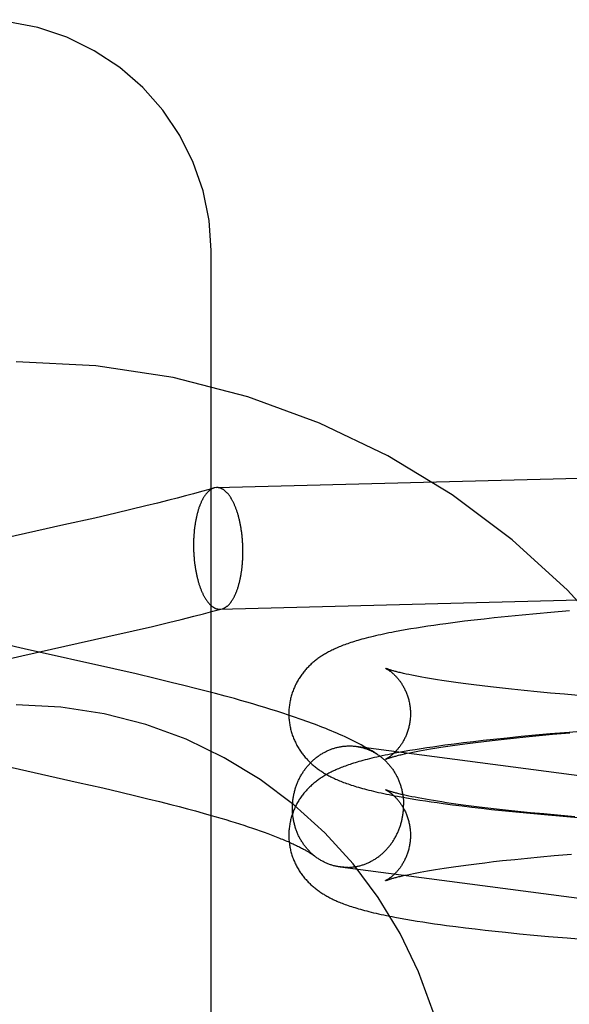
# Model space of a CAD drawing. Header units: inches. Extents: x 0 to 278, y 0 to 180.
# Tile 43 of 78: x 91.857 to 92.033, y 91.753 to 92.068. Entities that reach past the tile are written whole.
import ezdxf

# ---------------------------------------------------------------- set-up
doc = ezdxf.new("R2010")
doc.units = ezdxf.units.IN
doc.header["$LTSCALE"] = 15.310625
doc.header["$MEASUREMENT"] = 0
doc.linetypes.add('HIDDEN', pattern=[0.2, 0.1, -0.1])
doc.layers.add('DEFAULT_2', color=8, linetype='HIDDEN')

msp = doc.modelspace()

# ---------------------------------------------------------------- linework, layer by layer
at = {"layer": 'DEFAULT_2', "color": 8, "linetype": 'HIDDEN'}
for p, q in [((91.91794, 91.25123), (91.91794, 91.99428)), ((91.91975, 91.91825), (92.12717, 91.92362)), ((91.91733, 91.91766), (91.91486, 91.91697)), ((91.91892, 91.91812), (91.91733, 91.91766)), ((91.91975, 91.91825), (91.91892, 91.91812)), ((91.9044, 91.91418), (91.90074, 91.91326)), ((91.90709, 91.91488), (91.9044, 91.91418)), ((91.90973, 91.91557), (91.90709, 91.91488)), ((91.91232, 91.91627), (91.90973, 91.91557)), ((91.91486, 91.91697), (91.91232, 91.91627)), ((91.89227, 91.91119), (91.88746, 91.91005)), ((91.89701, 91.91234), (91.89227, 91.91119)), ((91.90074, 91.91326), (91.89701, 91.91234)), ((91.88064, 91.90847), (91.8708, 91.90625)), ((91.88746, 91.91005), (91.88064, 91.90847)), ((91.8708, 91.90625), (91.84854, 91.90127)), ((91.92076, 91.87926), (92.12818, 91.88463)), ((91.90836, 91.87598), (91.91244, 91.877)), ((91.91244, 91.877), (91.9155, 91.87778)), ((91.9155, 91.87778), (91.91853, 91.87857)), ((91.91853, 91.87857), (91.92153, 91.87937)), ((91.92076, 91.87926), (91.92153, 91.87937)), ((92.00877, 91.87647), (92.00554, 91.87611)), ((92.01317, 91.87693), (92.00877, 91.87647)), ((92.01767, 91.87737), (92.01317, 91.87693)), ((92.02227, 91.8778), (92.01767, 91.87737)), ((92.02695, 91.87822), (92.02227, 91.8778)), ((92.03292, 91.87872), (92.02695, 91.87822)), ((91.89299, 91.87232), (91.89913, 91.87375)), ((91.89913, 91.87375), (91.90426, 91.87498)), ((91.90426, 91.87498), (91.90836, 91.87598)), ((91.98381, 91.87321), (91.98201, 91.87292)), ((91.98564, 91.8735), (91.98381, 91.87321)), ((91.9875, 91.87379), (91.98564, 91.8735)), ((91.98939, 91.87406), (91.9875, 91.87379)), ((91.9913, 91.87434), (91.98939, 91.87406)), ((91.99325, 91.8746), (91.9913, 91.87434)), ((91.99622, 91.875), (91.99325, 91.8746)), ((91.99926, 91.87538), (91.99622, 91.875)), ((92.00237, 91.87575), (91.99926, 91.87538)), ((92.00554, 91.87611), (92.00237, 91.87575)), ((91.88487, 91.87046), (91.89299, 91.87232)), ((91.9785, 91.8723), (91.97676, 91.87198)), ((91.98024, 91.87261), (91.9785, 91.8723)), ((91.98201, 91.87292), (91.98024, 91.87261)), ((91.85806, 91.86656), (91.85206, 91.86793)), ((91.85129, 91.86291), (91.85725, 91.86427)), ((91.88679, 91.86012), (91.85806, 91.86656)), ((91.89391, 91.85849), (91.88679, 91.86012)), ((91.90005, 91.85704), (91.89391, 91.85849)), ((91.9814, 91.85828), (91.98051, 91.85847)), ((91.98235, 91.85808), (91.9814, 91.85828)), ((91.98335, 91.85788), (91.98235, 91.85808)), ((91.98442, 91.85768), (91.98335, 91.85788)), ((91.98554, 91.85747), (91.98442, 91.85768)), ((91.98671, 91.85726), (91.98554, 91.85747)), ((91.90518, 91.85581), (91.90005, 91.85704)), ((91.90927, 91.85481), (91.90518, 91.85581)), ((91.91335, 91.85378), (91.90927, 91.85481)), ((91.98795, 91.85704), (91.98671, 91.85726)), ((91.98923, 91.85683), (91.98795, 91.85704)), ((91.99057, 91.85661), (91.98923, 91.85683)), ((91.99197, 91.85639), (91.99057, 91.85661)), ((91.99341, 91.85617), (91.99197, 91.85639)), ((91.9949, 91.85595), (91.99341, 91.85617)), ((91.99724, 91.85562), (91.9949, 91.85595)), ((91.99967, 91.85529), (91.99724, 91.85562)), ((92.00222, 91.85497), (91.99967, 91.85529)), ((92.00485, 91.85464), (92.00222, 91.85497)), ((92.00759, 91.85432), (92.00485, 91.85464)), ((92.01041, 91.854), (92.00759, 91.85432)), ((91.9164, 91.853), (91.91335, 91.85378)), ((91.91943, 91.8522), (91.9164, 91.853)), ((91.92244, 91.8514), (91.91943, 91.8522)), ((91.92543, 91.85058), (91.92244, 91.8514)), ((92.01431, 91.85357), (92.01041, 91.854)), ((92.01835, 91.85316), (92.01431, 91.85357)), ((92.02252, 91.85275), (92.01835, 91.85316)), ((92.02682, 91.85236), (92.02252, 91.85275)), ((92.03123, 91.85197), (92.02682, 91.85236)), ((92.03689, 91.8515), (92.03123, 91.85197)), ((91.92742, 91.85002), (91.92543, 91.85058)), ((91.92938, 91.84946), (91.92742, 91.85002)), ((91.93134, 91.8489), (91.92938, 91.84946)), ((91.93329, 91.84832), (91.93134, 91.8489)), ((91.93522, 91.84774), (91.93329, 91.84832)), ((91.93714, 91.84715), (91.93522, 91.84774)), ((91.93905, 91.84655), (91.93714, 91.84715)), ((91.94094, 91.84594), (91.93905, 91.84655)), ((91.94282, 91.84532), (91.94094, 91.84594)), ((91.94468, 91.84469), (91.94282, 91.84532)), ((92.02203, 91.83885), (92.01742, 91.83841)), ((92.01893, 91.83837), (92.02311, 91.83877)), ((92.02674, 91.83927), (92.02203, 91.83885)), ((92.02311, 91.83877), (92.02741, 91.83917)), ((92.03273, 91.83977), (92.02674, 91.83927)), ((92.02741, 91.83917), (92.03295, 91.83965)), ((92.03884, 91.84025), (92.03273, 91.83977)), ((91.96433, 91.8353), (92.16829, 91.80858)), ((91.99096, 91.83535), (91.98904, 91.83508)), ((91.99291, 91.83562), (91.99096, 91.83535)), ((91.99242, 91.83515), (91.99388, 91.83536)), ((91.99589, 91.83602), (91.99291, 91.83562)), ((91.99388, 91.83536), (91.99539, 91.83558)), ((91.99539, 91.83558), (91.99773, 91.83591)), ((91.99894, 91.8364), (91.99589, 91.83602)), ((91.99773, 91.83591), (92.00019, 91.83624)), ((92.00206, 91.83678), (91.99894, 91.8364)), ((92.00019, 91.83624), (92.00274, 91.83657)), ((92.00524, 91.83714), (92.00206, 91.83678)), ((92.00274, 91.83657), (92.00539, 91.83689)), ((92.00848, 91.8375), (92.00524, 91.83714)), ((92.00539, 91.83689), (92.00814, 91.83721)), ((92.00814, 91.83721), (92.01097, 91.83753)), ((92.0129, 91.83796), (92.00848, 91.8375)), ((92.01097, 91.83753), (92.01488, 91.83795)), ((92.01742, 91.83841), (92.0129, 91.83796)), ((92.01488, 91.83795), (92.01893, 91.83837)), ((91.97812, 91.8333), (91.97638, 91.83297)), ((91.97987, 91.83361), (91.97812, 91.8333)), ((91.97918, 91.83269), (91.97997, 91.83287)), ((91.98164, 91.83392), (91.97987, 91.83361)), ((91.97997, 91.83287), (91.98081, 91.83306)), ((91.98081, 91.83306), (91.98172, 91.83325)), ((91.98345, 91.83422), (91.98164, 91.83392)), ((91.98172, 91.83325), (91.98268, 91.83345)), ((91.98268, 91.83345), (91.98371, 91.83365)), ((91.98528, 91.83451), (91.98345, 91.83422)), ((91.98371, 91.83365), (91.98479, 91.83386)), ((91.98479, 91.83386), (91.98592, 91.83407)), ((91.98715, 91.8348), (91.98528, 91.83451)), ((91.98592, 91.83407), (91.98711, 91.83428)), ((91.98711, 91.83428), (91.98836, 91.8345)), ((91.98904, 91.83508), (91.98715, 91.8348)), ((91.98836, 91.8345), (91.98966, 91.83471)), ((91.98966, 91.83471), (91.99102, 91.83493)), ((91.99102, 91.83493), (91.99242, 91.83515)), ((91.84714, 91.83007), (91.87533, 91.82375)), ((91.87533, 91.82375), (91.88321, 91.82195)), ((91.88321, 91.82195), (91.88905, 91.82059)), ((91.88905, 91.82059), (91.89386, 91.81945)), ((91.9814, 91.81935), (91.98051, 91.81954)), ((91.89386, 91.81945), (91.89765, 91.81852)), ((91.89765, 91.81852), (91.90138, 91.8176)), ((91.90138, 91.8176), (91.90503, 91.81667)), ((91.90503, 91.81667), (91.90772, 91.81597)), ((91.97946, 91.81899), (91.98123, 91.81868)), ((91.98123, 91.81868), (91.98302, 91.81838)), ((91.98234, 91.81915), (91.9814, 91.81935)), ((91.98335, 91.81895), (91.98234, 91.81915)), ((91.98302, 91.81838), (91.98485, 91.81809)), ((91.98441, 91.81874), (91.98335, 91.81895)), ((91.98553, 91.81854), (91.98441, 91.81874)), ((91.98485, 91.81809), (91.9867, 91.8178)), ((91.98671, 91.81832), (91.98553, 91.81854)), ((91.9867, 91.8178), (91.98858, 91.81752)), ((91.98794, 91.81811), (91.98671, 91.81832)), ((91.98923, 91.81789), (91.98794, 91.81811)), ((91.98858, 91.81752), (91.99049, 91.81725)), ((91.99057, 91.81768), (91.98923, 91.81789)), ((91.99049, 91.81725), (91.99243, 91.81698)), ((91.99196, 91.81746), (91.99057, 91.81768)), ((91.9934, 91.81724), (91.99196, 91.81746)), ((91.99243, 91.81698), (91.99539, 91.81658)), ((91.9949, 91.81702), (91.9934, 91.81724)), ((91.99644, 91.8168), (91.9949, 91.81702)), ((91.99539, 91.81658), (91.99842, 91.81619)), ((91.99884, 91.81647), (91.99644, 91.8168)), ((92.00135, 91.81614), (91.99884, 91.81647)), ((91.90772, 91.81597), (91.91036, 91.81528)), ((91.91036, 91.81528), (91.91295, 91.81458)), ((91.91295, 91.81458), (91.91547, 91.81388)), ((91.91547, 91.81388), (91.91794, 91.81318)), ((91.91794, 91.81318), (91.91955, 91.81272)), ((91.99842, 91.81619), (92.00152, 91.81582)), ((92.00395, 91.81582), (92.00135, 91.81614)), ((92.00152, 91.81582), (92.00468, 91.81545)), ((92.00666, 91.81549), (92.00395, 91.81582)), ((92.00468, 91.81545), (92.00791, 91.81509)), ((92.00945, 91.81517), (92.00666, 91.81549)), ((92.00791, 91.81509), (92.01119, 91.81475)), ((92.01233, 91.81485), (92.00945, 91.81517)), ((92.01119, 91.81475), (92.01566, 91.81429)), ((92.0163, 91.81443), (92.01233, 91.81485)), ((92.01566, 91.81429), (92.02023, 91.81385)), ((92.02041, 91.81402), (92.0163, 91.81443)), ((92.02023, 91.81385), (92.02489, 91.81343)), ((92.02464, 91.81362), (92.02041, 91.81402)), ((92.029, 91.81323), (92.02464, 91.81362)), ((92.02489, 91.81343), (92.03083, 91.81292)), ((92.03459, 91.81275), (92.029, 91.81323)), ((91.91955, 91.81272), (91.92112, 91.81226)), ((91.92112, 91.81226), (91.92267, 91.8118)), ((91.92267, 91.8118), (91.92418, 91.81134)), ((91.92418, 91.81134), (91.92565, 91.81088)), ((91.92565, 91.81088), (91.9271, 91.81043)), ((91.9271, 91.81043), (91.9285, 91.80998)), ((92.03083, 91.81292), (92.03689, 91.81243)), ((91.9285, 91.80998), (91.92987, 91.80953)), ((91.92987, 91.80953), (91.9312, 91.80908)), ((91.9312, 91.80908), (91.93249, 91.80864)), ((91.93249, 91.80864), (91.93374, 91.8082)), ((91.93374, 91.8082), (91.93495, 91.80777)), ((91.93495, 91.80777), (91.93612, 91.80734)), ((91.93612, 91.80734), (91.93724, 91.80692)), ((91.93724, 91.80692), (91.93832, 91.80651)), ((92.02795, 91.80028), (92.03351, 91.80076)), ((92.00053, 91.79735), (92.00311, 91.79768)), ((92.00311, 91.79768), (92.00578, 91.798)), ((92.00578, 91.798), (92.00854, 91.79833)), ((92.00854, 91.79833), (92.0114, 91.79865)), ((92.0114, 91.79865), (92.01534, 91.79907)), ((92.01534, 91.79907), (92.01941, 91.79948)), ((92.01941, 91.79948), (92.02362, 91.79988)), ((92.02362, 91.79988), (92.02795, 91.80028)), ((91.95934, 91.79663), (92.17714, 91.76808)), ((91.98096, 91.79416), (91.98188, 91.79435)), ((91.98188, 91.79435), (91.98285, 91.79455)), ((91.98285, 91.79455), (91.98389, 91.79476)), ((91.98389, 91.79476), (91.98498, 91.79496)), ((91.98498, 91.79496), (91.98613, 91.79517)), ((91.98613, 91.79517), (91.98734, 91.79539)), ((91.98734, 91.79539), (91.9886, 91.7956)), ((91.9886, 91.7956), (91.98991, 91.79582)), ((91.98991, 91.79582), (91.99128, 91.79604)), ((91.99128, 91.79604), (91.9927, 91.79625)), ((91.9927, 91.79625), (91.99417, 91.79647)), ((91.99417, 91.79647), (91.99569, 91.79669)), ((91.99569, 91.79669), (91.99806, 91.79702)), ((91.99806, 91.79702), (92.00053, 91.79735)), ((91.9793, 91.79379), (91.9801, 91.79397)), ((91.9801, 91.79397), (91.98096, 91.79416)), ((91.97864, 91.78021), (91.98039, 91.77989)), ((91.98039, 91.77989), (91.98218, 91.77959)), ((91.98218, 91.77959), (91.98399, 91.77929)), ((91.98399, 91.77929), (91.98583, 91.779)), ((91.98583, 91.779), (91.9877, 91.77872)), ((91.9877, 91.77872), (91.98959, 91.77844)), ((91.98959, 91.77844), (91.99152, 91.77817)), ((91.99152, 91.77817), (91.99347, 91.7779)), ((91.99347, 91.7779), (91.99646, 91.77751)), ((91.99646, 91.77751), (91.99952, 91.77713)), ((91.99952, 91.77713), (92.00264, 91.77675)), ((92.00264, 91.77675), (92.00583, 91.77639)), ((92.00583, 91.77639), (92.00908, 91.77604)), ((92.00908, 91.77604), (92.01238, 91.77569)), ((92.01238, 91.77569), (92.01689, 91.77524)), ((92.01689, 91.77524), (92.02148, 91.77481)), ((92.02148, 91.77481), (92.02617, 91.77438)), ((92.02617, 91.77438), (92.03214, 91.77388)), ((92.03214, 91.77388), (92.03823, 91.77339))]:
    msp.add_line(p, q, dxfattribs=at)
for points in [[(91.91794, 91.99428), (91.9173, 92.00389), (91.9154, 92.01334), (91.91227, 92.02248), (91.90795, 92.03114), (91.90252, 92.03919), (91.89607, 92.04647), (91.88869, 92.05286), (91.88053, 92.05826), (91.87172, 92.06256), (91.8624, 92.06568), (91.85276, 92.06758), (91.84294, 92.06821)], [(91.91892, 91.91812), (91.91883, 91.91809), (91.91871, 91.91805), (91.91859, 91.918), (91.91848, 91.91795), (91.91836, 91.9179), (91.91824, 91.91784), (91.91813, 91.91778), (91.91801, 91.91772), (91.9179, 91.91765), (91.91778, 91.91757), (91.91767, 91.91749), (91.91756, 91.91741), (91.91745, 91.91732), (91.91733, 91.91723), (91.91722, 91.91713), (91.91711, 91.91703), (91.917, 91.91693), (91.9169, 91.91682), (91.91679, 91.91671), (91.91668, 91.91659), (91.91657, 91.91647), (91.91647, 91.91635), (91.91636, 91.91622), (91.91626, 91.91609), (91.91616, 91.91595), (91.91605, 91.91581), (91.91595, 91.91566), (91.91585, 91.91552), (91.91575, 91.91536), (91.91566, 91.91521), (91.91556, 91.91505), (91.91546, 91.91488), (91.91537, 91.91472), (91.91528, 91.91455), (91.91518, 91.91437), (91.91509, 91.91419), (91.915, 91.91401), (91.91491, 91.91383), (91.91483, 91.91364), (91.91474, 91.91345), (91.91465, 91.91325), (91.91457, 91.91305), (91.91449, 91.91285), (91.91441, 91.91265), (91.91433, 91.91244), (91.91425, 91.91223), (91.91417, 91.91201), (91.91409, 91.9118), (91.91402, 91.91157), (91.91395, 91.91135), (91.91387, 91.91113), (91.9138, 91.9109), (91.91374, 91.91067), (91.91367, 91.91043), (91.9136, 91.91019), (91.91354, 91.90995), (91.91348, 91.90971), (91.91341, 91.90947), (91.91335, 91.90922), (91.9133, 91.90897), (91.91324, 91.90872), (91.91319, 91.90846), (91.91313, 91.90821), (91.91308, 91.90795), (91.91303, 91.90769), (91.91298, 91.90743), (91.91294, 91.90716), (91.91289, 91.90689), (91.91285, 91.90663), (91.91281, 91.90636), (91.91277, 91.90608), (91.91273, 91.90581), (91.91269, 91.90553), (91.91266, 91.90526), (91.91262, 91.90498), (91.91259, 91.9047), (91.91256, 91.90442), (91.91254, 91.90414), (91.91251, 91.90385), (91.91249, 91.90357), (91.91246, 91.90328), (91.91244, 91.903), (91.91242, 91.90271), (91.91241, 91.90242), (91.91239, 91.90213), (91.91238, 91.90184), (91.91237, 91.90155), (91.91236, 91.90126), (91.91235, 91.90096), (91.91234, 91.90067), (91.91234, 91.90038), (91.91233, 91.90008), (91.91233, 91.89979)], [(91.92818, 91.89771), (91.92818, 91.89801), (91.92817, 91.8983), (91.92817, 91.8986), (91.92816, 91.89889), (91.92815, 91.89919), (91.92814, 91.89948), (91.92813, 91.89977), (91.92812, 91.90007), (91.9281, 91.90036), (91.92809, 91.90065), (91.92807, 91.90095), (91.92805, 91.90124), (91.92803, 91.90153), (91.928, 91.90182), (91.92797, 91.90211), (91.92795, 91.9024), (91.92792, 91.90269), (91.92789, 91.90298), (91.92785, 91.90327), (91.92782, 91.90355), (91.92778, 91.90384), (91.92774, 91.90412), (91.9277, 91.9044), (91.92766, 91.90468), (91.92762, 91.90496), (91.92757, 91.90524), (91.92753, 91.90552), (91.92748, 91.9058), (91.92743, 91.90607), (91.92738, 91.90634), (91.92732, 91.90661), (91.92727, 91.90688), (91.92721, 91.90715), (91.92716, 91.90741), (91.9271, 91.90767), (91.92703, 91.90794), (91.92697, 91.90819), (91.92691, 91.90845), (91.92684, 91.9087), (91.92678, 91.90896), (91.92671, 91.90921), (91.92664, 91.90945), (91.92656, 91.9097), (91.92649, 91.90994), (91.92642, 91.91018), (91.92634, 91.91042), (91.92626, 91.91065), (91.92619, 91.91088), (91.92611, 91.91111), (91.92602, 91.91134), (91.92594, 91.91156), (91.92586, 91.91178), (91.92577, 91.912), (91.92569, 91.91221), (91.9256, 91.91243), (91.92551, 91.91263), (91.92542, 91.91284), (91.92533, 91.91304), (91.92523, 91.91324), (91.92514, 91.91344), (91.92505, 91.91363), (91.92495, 91.91382), (91.92485, 91.914), (91.92476, 91.91418), (91.92466, 91.91436), (91.92456, 91.91454), (91.92446, 91.91471), (91.92435, 91.91487), (91.92425, 91.91504), (91.92415, 91.9152), (91.92404, 91.91535), (91.92394, 91.91551), (91.92383, 91.91566), (91.92372, 91.9158), (91.92362, 91.91594), (91.92351, 91.91608), (91.9234, 91.91621), (91.92329, 91.91634), (91.92318, 91.91647), (91.92306, 91.91659), (91.92295, 91.9167), (91.92284, 91.91682), (91.92273, 91.91692), (91.92261, 91.91703), (91.9225, 91.91713), (91.92238, 91.91723), (91.92227, 91.91732), (91.92215, 91.9174), (91.92203, 91.91749), (91.92192, 91.91757), (91.9218, 91.91764), (91.92168, 91.91771), (91.92157, 91.91778), (91.92145, 91.91784), (91.92133, 91.9179), (91.92121, 91.91795), (91.92109, 91.918), (91.92097, 91.91805), (91.92085, 91.91809), (91.92073, 91.91812), (91.92061, 91.91815), (91.92049, 91.91818), (91.92037, 91.9182), (91.92026, 91.91822), (91.92014, 91.91823), (91.92002, 91.91824), (91.9199, 91.91825), (91.91978, 91.91825)], [(91.91233, 91.89979), (91.91233, 91.8995), (91.91234, 91.8992), (91.91234, 91.89891), (91.91235, 91.89861), (91.91236, 91.89832), (91.91237, 91.89802), (91.91238, 91.89773), (91.91239, 91.89744), (91.91241, 91.89714), (91.91242, 91.89685), (91.91244, 91.89656), (91.91246, 91.89626), (91.91249, 91.89597), (91.91251, 91.89568), (91.91254, 91.89539), (91.91256, 91.8951), (91.91259, 91.89481), (91.91262, 91.89452), (91.91266, 91.89424), (91.91269, 91.89395), (91.91273, 91.89367), (91.91277, 91.89338), (91.91281, 91.8931), (91.91285, 91.89282), (91.91289, 91.89254), (91.91294, 91.89226), (91.91298, 91.89198), (91.91303, 91.89171), (91.91308, 91.89144), (91.91313, 91.89116), (91.91319, 91.89089), (91.91324, 91.89062), (91.9133, 91.89036), (91.91335, 91.89009), (91.91341, 91.88983), (91.91348, 91.88957), (91.91354, 91.88931), (91.9136, 91.88905), (91.91367, 91.8888), (91.91374, 91.88855), (91.9138, 91.8883), (91.91387, 91.88805), (91.91395, 91.88781), (91.91402, 91.88756), (91.91409, 91.88732), (91.91417, 91.88709), (91.91425, 91.88685), (91.91433, 91.88662), (91.91441, 91.88639), (91.91449, 91.88617), (91.91457, 91.88594), (91.91465, 91.88572), (91.91474, 91.8855), (91.91483, 91.88529), (91.91491, 91.88508), (91.915, 91.88487), (91.91509, 91.88466), (91.91518, 91.88446), (91.91528, 91.88426), (91.91537, 91.88407), (91.91546, 91.88388), (91.91556, 91.88369), (91.91566, 91.8835), (91.91575, 91.88332), (91.91585, 91.88314), (91.91595, 91.88297), (91.91605, 91.8828), (91.91616, 91.88263), (91.91626, 91.88247), (91.91636, 91.88231), (91.91647, 91.88215), (91.91657, 91.882), (91.91668, 91.88185), (91.91679, 91.8817), (91.9169, 91.88156), (91.917, 91.88143), (91.91711, 91.88129), (91.91722, 91.88116), (91.91733, 91.88104), (91.91745, 91.88092), (91.91756, 91.8808), (91.91767, 91.88069), (91.91778, 91.88058), (91.9179, 91.88048), (91.91801, 91.88038), (91.91813, 91.88028), (91.91824, 91.88019), (91.91836, 91.8801), (91.91848, 91.88002), (91.91859, 91.87994), (91.91871, 91.87986), (91.91883, 91.87979), (91.91894, 91.87973), (91.91906, 91.87966), (91.91918, 91.87961), (91.9193, 91.87955), (91.91942, 91.8795), (91.91954, 91.87946), (91.91966, 91.87942), (91.91978, 91.87938), (91.9199, 91.87935), (91.92002, 91.87933), (91.92014, 91.8793), (91.92026, 91.87929), (91.92037, 91.87927), (91.92049, 91.87926), (91.92061, 91.87926), (91.92073, 91.87926)], [(91.92153, 91.87937), (91.92157, 91.87938), (91.92168, 91.87942), (91.9218, 91.87946), (91.92192, 91.8795), (91.92203, 91.87955), (91.92215, 91.8796), (91.92227, 91.87966), (91.92238, 91.87972), (91.9225, 91.87979), (91.92261, 91.87986), (91.92273, 91.87993), (91.92284, 91.88001), (91.92295, 91.88009), (91.92306, 91.88018), (91.92318, 91.88027), (91.92329, 91.88037), (91.9234, 91.88047), (91.92351, 91.88057), (91.92362, 91.88068), (91.92372, 91.8808), (91.92383, 91.88091), (91.92394, 91.88103), (91.92404, 91.88116), (91.92415, 91.88129), (91.92425, 91.88142), (91.92435, 91.88156), (91.92446, 91.8817), (91.92456, 91.88184), (91.92466, 91.88199), (91.92476, 91.88214), (91.92485, 91.8823), (91.92495, 91.88246), (91.92505, 91.88262), (91.92514, 91.88279), (91.92523, 91.88296), (91.92533, 91.88313), (91.92542, 91.88331), (91.92551, 91.88349), (91.9256, 91.88368), (91.92569, 91.88387), (91.92577, 91.88406), (91.92586, 91.88425), (91.92594, 91.88445), (91.92602, 91.88465), (91.92611, 91.88486), (91.92619, 91.88507), (91.92626, 91.88528), (91.92634, 91.88549), (91.92642, 91.88571), (91.92649, 91.88593), (91.92656, 91.88615), (91.92664, 91.88638), (91.92671, 91.88661), (91.92678, 91.88684), (91.92684, 91.88707), (91.92691, 91.88731), (91.92697, 91.88755), (91.92703, 91.88779), (91.9271, 91.88804), (91.92716, 91.88828), (91.92721, 91.88853), (91.92727, 91.88879), (91.92732, 91.88904), (91.92738, 91.8893), (91.92743, 91.88956), (91.92748, 91.88982), (91.92753, 91.89008), (91.92757, 91.89034), (91.92762, 91.89061), (91.92766, 91.89088), (91.9277, 91.89115), (91.92774, 91.89142), (91.92778, 91.89169), (91.92782, 91.89197), (91.92785, 91.89225), (91.92789, 91.89252), (91.92792, 91.8928), (91.92795, 91.89309), (91.92797, 91.89337), (91.928, 91.89365), (91.92803, 91.89394), (91.92805, 91.89422), (91.92807, 91.89451), (91.92809, 91.8948), (91.9281, 91.89509), (91.92812, 91.89538), (91.92813, 91.89567), (91.92814, 91.89596), (91.92815, 91.89625), (91.92816, 91.89654), (91.92817, 91.89683), (91.92817, 91.89713), (91.92818, 91.89742), (91.92818, 91.89771)], [(91.85725, 91.86427), (91.87107, 91.86737), (91.88487, 91.87046)], [(91.97676, 91.87198), (91.97589, 91.87181), (91.97501, 91.87163), (91.97413, 91.87145), (91.97325, 91.87127), (91.97238, 91.87108), (91.97153, 91.87089), (91.9707, 91.87071), (91.9699, 91.87052), (91.96913, 91.87033), (91.96839, 91.87015), (91.96768, 91.86997), (91.96699, 91.86978), (91.96633, 91.86961), (91.96569, 91.86943), (91.96507, 91.86925), (91.96448, 91.86907), (91.9639, 91.8689), (91.96334, 91.86872), (91.9628, 91.86854), (91.96227, 91.86837), (91.96177, 91.8682), (91.96128, 91.86802), (91.9608, 91.86785), (91.96034, 91.86768), (91.9599, 91.86751), (91.95946, 91.86733), (91.95903, 91.86716), (91.95862, 91.86699), (91.95822, 91.86681), (91.95782, 91.86663), (91.95744, 91.86646), (91.95706, 91.86628), (91.95669, 91.8661), (91.95633, 91.86592), (91.95598, 91.86574), (91.95563, 91.86556), (91.95529, 91.86537), (91.95496, 91.86518), (91.95463, 91.865), (91.95431, 91.86481), (91.954, 91.86462), (91.95369, 91.86442), (91.95339, 91.86423), (91.9531, 91.86404), (91.95281, 91.86384), (91.95253, 91.86364), (91.95224, 91.86344), (91.95197, 91.86323), (91.95169, 91.86303), (91.95142, 91.86281), (91.95116, 91.8626), (91.95089, 91.86238), (91.95062, 91.86215), (91.95036, 91.86193), (91.9501, 91.86169), (91.94984, 91.86145), (91.94959, 91.86121), (91.94933, 91.86096), (91.94909, 91.86071), (91.94884, 91.86045), (91.9486, 91.8602), (91.94837, 91.85993), (91.94814, 91.85967), (91.94791, 91.8594), (91.94768, 91.85913), (91.94746, 91.85885), (91.94724, 91.85857), (91.94703, 91.85828), (91.94682, 91.85799), (91.94662, 91.85769), (91.94642, 91.8574), (91.94622, 91.85709), (91.94603, 91.85678), (91.94584, 91.85647), (91.94566, 91.85616), (91.94548, 91.85584), (91.94531, 91.85551), (91.94514, 91.85518), (91.94497, 91.85485), (91.94482, 91.85452), (91.94466, 91.85418), (91.94452, 91.85383), (91.94438, 91.85349), (91.94424, 91.85314), (91.94411, 91.85279), (91.94399, 91.85243), (91.94387, 91.85207), (91.94376, 91.85171), (91.94366, 91.85135), (91.94356, 91.85098), (91.94347, 91.85061), (91.94338, 91.85024), (91.9433, 91.84987), (91.94323, 91.8495), (91.94317, 91.84912), (91.94311, 91.84875), (91.94306, 91.84837), (91.94301, 91.84799), (91.94297, 91.84761), (91.94294, 91.84723), (91.94292, 91.84685), (91.9429, 91.84647), (91.94289, 91.84609), (91.94289, 91.84573)], [(91.97392, 91.8603), (91.97391, 91.86031), (91.97392, 91.8603), (91.97393, 91.8603), (91.97395, 91.86029), (91.97398, 91.86027), (91.97402, 91.86025), (91.97406, 91.86023), (91.9741, 91.86021), (91.97415, 91.86018), (91.97421, 91.86015), (91.97427, 91.86011), (91.97434, 91.86008), (91.97441, 91.86003), (91.97448, 91.85999), (91.97456, 91.85994), (91.97465, 91.85989), (91.97473, 91.85983), (91.97482, 91.85977), (91.97492, 91.85971), (91.97502, 91.85964), (91.97512, 91.85957), (91.97522, 91.8595), (91.97533, 91.85942), (91.97544, 91.85934), (91.97555, 91.85925), (91.97566, 91.85916), (91.97578, 91.85906), (91.9759, 91.85897), (91.97603, 91.85886), (91.97615, 91.85875), (91.97628, 91.85864), (91.97641, 91.85853), (91.97654, 91.8584), (91.97667, 91.85828), (91.97681, 91.85815), (91.97694, 91.85801), (91.97708, 91.85787), (91.97722, 91.85772), (91.97737, 91.85757), (91.97751, 91.85741), (91.97765, 91.85725), (91.9778, 91.85708), (91.97795, 91.8569), (91.97809, 91.85672), (91.97824, 91.85653), (91.97839, 91.85634), (91.97854, 91.85614), (91.97868, 91.85593), (91.97883, 91.85572), (91.97898, 91.8555), (91.97913, 91.85527), (91.97927, 91.85504), (91.97942, 91.8548), (91.97956, 91.85456), (91.9797, 91.8543), (91.97984, 91.85405), (91.97998, 91.85378), (91.98011, 91.85351), (91.98024, 91.85323), (91.98037, 91.85295), (91.9805, 91.85266), (91.98062, 91.85237), (91.98073, 91.85207), (91.98085, 91.85176), (91.98095, 91.85145), (91.98106, 91.85114), (91.98115, 91.85082), (91.98125, 91.8505), (91.98133, 91.85017), (91.98141, 91.84984), (91.98149, 91.84951), (91.98156, 91.84917), (91.98162, 91.84884), (91.98168, 91.84849), (91.98173, 91.84815), (91.98177, 91.84781), (91.98181, 91.84746), (91.98184, 91.84711), (91.98186, 91.84676), (91.98188, 91.84641), (91.98189, 91.84606), (91.98189, 91.84573)], [(91.98051, 91.85847), (91.97968, 91.85866), (91.97929, 91.85875), (91.97892, 91.85884), (91.97856, 91.85892), (91.97821, 91.85901), (91.97788, 91.85909), (91.97756, 91.85917), (91.97726, 91.85925), (91.97697, 91.85933), (91.9767, 91.8594), (91.97644, 91.85948), (91.97619, 91.85955), (91.97596, 91.85961), (91.97575, 91.85968), (91.97554, 91.85974), (91.97535, 91.8598), (91.97518, 91.85985), (91.97501, 91.85991), (91.97486, 91.85995), (91.97472, 91.86), (91.9746, 91.86005), (91.97448, 91.86009), (91.97438, 91.86012), (91.97429, 91.86016), (91.97421, 91.86019), (91.97414, 91.86021), (91.97408, 91.86024), (91.97403, 91.86026), (91.97399, 91.86027), (91.97395, 91.86029), (91.97393, 91.8603), (91.97393, 91.8603)], [(91.94289, 91.84573), (91.94289, 91.84538), (91.9429, 91.845), (91.94292, 91.84461), (91.94294, 91.84423), (91.94297, 91.84385), (91.94301, 91.84347), (91.94306, 91.84309), (91.94311, 91.84271), (91.94317, 91.84233), (91.94323, 91.84196), (91.94331, 91.84158), (91.94339, 91.84121), (91.94347, 91.84084), (91.94356, 91.84047), (91.94366, 91.8401), (91.94377, 91.83974), (91.94388, 91.83938), (91.944, 91.83902), (91.94412, 91.83866), (91.94425, 91.83831), (91.94439, 91.83796), (91.94453, 91.83761), (91.94468, 91.83727), (91.94483, 91.83693), (91.94499, 91.83659), (91.94515, 91.83626), (91.94532, 91.83593), (91.94549, 91.8356), (91.94567, 91.83528), (91.94586, 91.83497), (91.94605, 91.83465), (91.94624, 91.83435), (91.94644, 91.83404), (91.94664, 91.83374), (91.94684, 91.83345), (91.94705, 91.83316), (91.94727, 91.83287), (91.94749, 91.83259), (91.94771, 91.83231), (91.94793, 91.83203), (91.94816, 91.83177), (91.9484, 91.8315), (91.94863, 91.83124), (91.94888, 91.83098), (91.94912, 91.83072), (91.94937, 91.83047), (91.94962, 91.83023), (91.94988, 91.82998), (91.95014, 91.82974), (91.9504, 91.82951), (91.95067, 91.82928), (91.95093, 91.82905), (91.9512, 91.82883), (91.95147, 91.82862), (91.95174, 91.82841), (91.95201, 91.8282), (91.95229, 91.828), (91.95257, 91.82779), (91.95286, 91.82759), (91.95315, 91.8274), (91.95345, 91.8272), (91.95375, 91.82701), (91.95406, 91.82682), (91.95437, 91.82662), (91.9547, 91.82644), (91.95502, 91.82625), (91.95536, 91.82606), (91.9557, 91.82588), (91.95605, 91.82569), (91.95641, 91.82551), (91.95677, 91.82533), (91.95714, 91.82515), (91.95752, 91.82497), (91.95791, 91.82479), (91.95831, 91.82462), (91.95871, 91.82444), (91.95913, 91.82427), (91.95956, 91.82409), (91.96, 91.82392), (91.96045, 91.82375), (91.96092, 91.82358), (91.9614, 91.8234), (91.96189, 91.82323), (91.9624, 91.82306), (91.96293, 91.82288), (91.96347, 91.82271), (91.96404, 91.82253), (91.96462, 91.82235), (91.96522, 91.82218), (91.96584, 91.822), (91.96648, 91.82182), (91.96715, 91.82164), (91.96783, 91.82146), (91.96854, 91.82128), (91.96928, 91.8211), (91.97004, 91.82092), (91.97082, 91.82073), (91.97163, 91.82055), (91.97247, 91.82037), (91.97332, 91.82018), (91.97419, 91.82), (91.97507, 91.81982), (91.97595, 91.81965), (91.97684, 91.81948), (91.97771, 91.81931), (91.97946, 91.81899)], [(91.98189, 91.84573), (91.98189, 91.84541), (91.98188, 91.84506), (91.98186, 91.84471), (91.98184, 91.84436), (91.98181, 91.84402), (91.98177, 91.84367), (91.98173, 91.84333), (91.98168, 91.84298), (91.98162, 91.84264), (91.98156, 91.8423), (91.98149, 91.84197), (91.98142, 91.84164), (91.98134, 91.84131), (91.98125, 91.84098), (91.98116, 91.84066), (91.98106, 91.84034), (91.98096, 91.84003), (91.98085, 91.83972), (91.98074, 91.83942), (91.98062, 91.83912), (91.9805, 91.83882), (91.98038, 91.83854), (91.98025, 91.83825), (91.98012, 91.83798), (91.97999, 91.8377), (91.97985, 91.83744), (91.97971, 91.83718), (91.97957, 91.83693), (91.97943, 91.83669), (91.97929, 91.83645), (91.97914, 91.83621), (91.97899, 91.83599), (91.97885, 91.83577), (91.9787, 91.83555), (91.97855, 91.83535), (91.9784, 91.83515), (91.97826, 91.83495), (91.97811, 91.83477), (91.97796, 91.83458), (91.97781, 91.83441), (91.97767, 91.83424), (91.97753, 91.83407), (91.97738, 91.83392), (91.97724, 91.83376), (91.9771, 91.83362), (91.97696, 91.83347), (91.97682, 91.83334), (91.97669, 91.83321), (91.97656, 91.83308), (91.97642, 91.83296), (91.9763, 91.83284), (91.97617, 91.83273), (91.97604, 91.83262), (91.97592, 91.83252), (91.9758, 91.83242), (91.97568, 91.83232), (91.97557, 91.83223), (91.97545, 91.83215), (91.97534, 91.83206), (91.97524, 91.83198), (91.97513, 91.83191), (91.97503, 91.83184), (91.97494, 91.83177), (91.97484, 91.83171), (91.97475, 91.83165), (91.97466, 91.83159), (91.97458, 91.83154), (91.9745, 91.83149), (91.97442, 91.83144), (91.97435, 91.8314), (91.97428, 91.83136), (91.97422, 91.83132), (91.97416, 91.83129), (91.97411, 91.83126), (91.97407, 91.83124), (91.97402, 91.83122), (91.97399, 91.8312), (91.97396, 91.83118), (91.97394, 91.83117), (91.97392, 91.83117), (91.97391, 91.83116)], [(91.97111, 91.83285), (91.97031, 91.83335), (91.96949, 91.83385), (91.96866, 91.83433), (91.96782, 91.83481), (91.96698, 91.83528), (91.96612, 91.83574), (91.96527, 91.83619), (91.96441, 91.83663), (91.96354, 91.83707), (91.96267, 91.83749), (91.96179, 91.83791), (91.96091, 91.83832), (91.96003, 91.83872), (91.95915, 91.83912), (91.95826, 91.8395), (91.95738, 91.83988), (91.95649, 91.84026), (91.9556, 91.84063), (91.95471, 91.84099), (91.95381, 91.84135), (91.95291, 91.8417), (91.95201, 91.84205), (91.95111, 91.84239), (91.9502, 91.84273), (91.94929, 91.84307), (91.94837, 91.8434), (91.94746, 91.84373), (91.94654, 91.84405), (91.94468, 91.84469)], [(91.94405, 91.8155), (91.94405, 91.8158), (91.94406, 91.8161), (91.94407, 91.8164), (91.94408, 91.8167), (91.9441, 91.817), (91.94413, 91.8173), (91.94415, 91.8176), (91.94419, 91.81789), (91.94422, 91.81819), (91.94426, 91.81849), (91.94431, 91.81879), (91.94435, 91.81908), (91.94441, 91.81938), (91.94446, 91.81967), (91.94452, 91.81997), (91.94459, 91.82026), (91.94466, 91.82055), (91.94473, 91.82084), (91.94481, 91.82113), (91.94489, 91.82142), (91.94497, 91.82171), (91.94506, 91.822), (91.94516, 91.82228), (91.94525, 91.82256), (91.94536, 91.82284), (91.94546, 91.82312), (91.94557, 91.8234), (91.94568, 91.82368), (91.9458, 91.82395), (91.94592, 91.82422), (91.94604, 91.82449), (91.94617, 91.82476), (91.9463, 91.82503), (91.94644, 91.82529), (91.94658, 91.82556), (91.94672, 91.82582), (91.94687, 91.82607), (91.94702, 91.82633), (91.94717, 91.82658), (91.94733, 91.82683), (91.94749, 91.82708), (91.94765, 91.82732), (91.94782, 91.82757), (91.94799, 91.82781), (91.94816, 91.82804), (91.94834, 91.82828), (91.94852, 91.82851), (91.9487, 91.82873), (91.94889, 91.82896), (91.94908, 91.82918), (91.94927, 91.8294), (91.94947, 91.82961), (91.94966, 91.82983), (91.94987, 91.83004), (91.95007, 91.83024), (91.95028, 91.83044), (91.95049, 91.83064), (91.9507, 91.83084), (91.95091, 91.83103), (91.95113, 91.83122), (91.95135, 91.8314), (91.95157, 91.83158), (91.9518, 91.83176), (91.95203, 91.83193), (91.95226, 91.8321), (91.95249, 91.83227), (91.95272, 91.83243), (91.95296, 91.83259), (91.9532, 91.83274), (91.95344, 91.83289), (91.95368, 91.83304), (91.95393, 91.83318), (91.95417, 91.83332), (91.95442, 91.83345), (91.95467, 91.83358), (91.95492, 91.83371), (91.95518, 91.83383), (91.95543, 91.83395), (91.95569, 91.83406), (91.95595, 91.83417), (91.95621, 91.83427), (91.95647, 91.83437), (91.95673, 91.83447), (91.95699, 91.83456), (91.95726, 91.83464), (91.95752, 91.83473), (91.95779, 91.8348), (91.95806, 91.83488), (91.95833, 91.83495), (91.9586, 91.83501), (91.95887, 91.83507), (91.95914, 91.83513), (91.95941, 91.83518), (91.95968, 91.83522), (91.95995, 91.83526), (91.96023, 91.8353), (91.9605, 91.83533), (91.96077, 91.83536), (91.96105, 91.83539), (91.96132, 91.8354), (91.96159, 91.83542), (91.96187, 91.83543)], [(91.96187, 91.83543), (91.96214, 91.83543), (91.96242, 91.83543), (91.96269, 91.83543), (91.96297, 91.83542), (91.96324, 91.83541), (91.96351, 91.83539), (91.96379, 91.83536), (91.96406, 91.83534), (91.96433, 91.8353)], [(91.9644, 91.8353), (91.9646, 91.83527), (91.96487, 91.83523), (91.96514, 91.83518), (91.96541, 91.83513), (91.96568, 91.83508), (91.96595, 91.83502), (91.96622, 91.83495), (91.96648, 91.83488), (91.96675, 91.83481), (91.96701, 91.83473), (91.96727, 91.83465), (91.96753, 91.83456), (91.96779, 91.83447), (91.96805, 91.83438), (91.96831, 91.83428), (91.96856, 91.83418), (91.96881, 91.83407), (91.96907, 91.83396), (91.96932, 91.83384), (91.96956, 91.83372), (91.96981, 91.83359), (91.97006, 91.83346), (91.9703, 91.83333), (91.97054, 91.83319), (91.97078, 91.83305), (91.97101, 91.8329)], [(91.97638, 91.83297), (91.9755, 91.8328), (91.97461, 91.83262), (91.97373, 91.83244), (91.97285, 91.83225), (91.97198, 91.83206), (91.97114, 91.83187), (91.97031, 91.83168), (91.96952, 91.83149), (91.96876, 91.83131), (91.96803, 91.83112), (91.96733, 91.83094), (91.96665, 91.83076), (91.966, 91.83058), (91.96537, 91.8304), (91.96476, 91.83022), (91.96417, 91.83004), (91.9636, 91.82987), (91.96304, 91.82969), (91.96251, 91.82952), (91.96199, 91.82934), (91.96149, 91.82917), (91.96101, 91.82899), (91.96054, 91.82882), (91.96009, 91.82865), (91.95964, 91.82847), (91.95921, 91.8283), (91.95879, 91.82812), (91.95838, 91.82795), (91.95798, 91.82777), (91.95759, 91.82759), (91.95721, 91.82742), (91.95683, 91.82724), (91.95647, 91.82705), (91.95611, 91.82687), (91.95576, 91.82669), (91.95541, 91.8265), (91.95508, 91.82632), (91.95475, 91.82613), (91.95442, 91.82594), (91.95411, 91.82575), (91.95379, 91.82555), (91.95349, 91.82536), (91.95319, 91.82516), (91.9529, 91.82497), (91.95261, 91.82477), (91.95233, 91.82457), (91.95205, 91.82436), (91.95178, 91.82415), (91.9515, 91.82394), (91.95123, 91.82373), (91.95096, 91.82351), (91.9507, 91.82328), (91.95043, 91.82305), (91.95017, 91.82282), (91.94991, 91.82258), (91.94965, 91.82234), (91.9494, 91.82209), (91.94915, 91.82184), (91.9489, 91.82158), (91.94866, 91.82132), (91.94842, 91.82106), (91.94819, 91.82079), (91.94796, 91.82052), (91.94773, 91.82025), (91.94751, 91.81997), (91.94729, 91.81969), (91.94707, 91.8194), (91.94686, 91.81911), (91.94665, 91.81882), (91.94645, 91.81852), (91.94625, 91.81821), (91.94606, 91.8179), (91.94587, 91.81759), (91.94569, 91.81727), (91.94551, 91.81695), (91.94533, 91.81663), (91.94516, 91.8163), (91.945, 91.81596), (91.94484, 91.81563), (91.94468, 91.81528), (91.94454, 91.81494), (91.94439, 91.81459), (91.94426, 91.81424), (91.94413, 91.81389), (91.944, 91.81353), (91.94388, 91.81317), (91.94377, 91.81281), (91.94367, 91.81244), (91.94357, 91.81208), (91.94347, 91.81171), (91.94339, 91.81134), (91.94331, 91.81096), (91.94324, 91.81059), (91.94317, 91.81021), (91.94311, 91.80983), (91.94306, 91.80945), (91.94301, 91.80907), (91.94298, 91.80869), (91.94294, 91.8083), (91.94292, 91.80792), (91.9429, 91.80754), (91.94289, 91.80715), (91.94289, 91.8068)], [(91.97111, 91.83285), (91.97125, 91.83275), (91.97148, 91.8326), (91.97171, 91.83244), (91.97194, 91.83228), (91.97216, 91.83212), (91.97239, 91.83195), (91.97261, 91.83177), (91.97282, 91.8316), (91.97304, 91.83142), (91.97325, 91.83123), (91.97346, 91.83104), (91.97367, 91.83085), (91.97387, 91.83066), (91.97407, 91.83046), (91.97427, 91.83026), (91.97447, 91.83005), (91.97466, 91.82984), (91.97485, 91.82963), (91.97504, 91.82942), (91.97522, 91.8292), (91.9754, 91.82898), (91.97558, 91.82875), (91.97575, 91.82852), (91.97592, 91.82829), (91.97609, 91.82806), (91.97625, 91.82782), (91.97641, 91.82758), (91.97657, 91.82734), (91.97672, 91.8271), (91.97687, 91.82685), (91.97702, 91.8266), (91.97716, 91.82635), (91.9773, 91.82609), (91.97744, 91.82584), (91.97757, 91.82558), (91.9777, 91.82531), (91.97782, 91.82505), (91.97794, 91.82478), (91.97806, 91.82452), (91.97817, 91.82425), (91.97828, 91.82397), (91.97838, 91.8237), (91.97848, 91.82342), (91.97858, 91.82315), (91.97867, 91.82287), (91.97876, 91.82258), (91.97885, 91.8223), (91.97893, 91.82202), (91.97901, 91.82173), (91.97908, 91.82144), (91.97915, 91.82116), (91.97921, 91.82087), (91.97927, 91.82058), (91.97933, 91.82028), (91.97938, 91.81999), (91.97943, 91.8197), (91.97948, 91.8194), (91.97952, 91.81911), (91.97955, 91.81881), (91.97958, 91.81851), (91.97961, 91.81822), (91.97963, 91.81792), (91.97965, 91.81762), (91.97967, 91.81732), (91.97968, 91.81702), (91.97969, 91.81672), (91.97969, 91.81642)], [(91.97391, 91.83116), (91.97391, 91.83116), (91.97393, 91.83117), (91.97395, 91.83118), (91.97398, 91.83119), (91.97402, 91.83121), (91.97407, 91.83123), (91.97412, 91.83125), (91.97419, 91.83127), (91.97427, 91.8313), (91.97436, 91.83134), (91.97446, 91.83137), (91.97457, 91.83141), (91.97469, 91.83146), (91.97483, 91.8315), (91.97497, 91.83155), (91.97513, 91.8316), (91.97531, 91.83166), (91.97549, 91.83171), (91.97569, 91.83177), (91.9759, 91.83184), (91.97613, 91.8319), (91.97637, 91.83197), (91.97662, 91.83204), (91.97689, 91.83212), (91.97717, 91.83219), (91.97747, 91.83227), (91.97778, 91.83235), (91.97811, 91.83243), (91.97845, 91.83252), (91.97881, 91.8326), (91.97918, 91.83269)], [(91.97392, 91.82137), (91.97391, 91.82137), (91.97392, 91.82137), (91.97393, 91.82136), (91.97395, 91.82135), (91.97398, 91.82134), (91.97402, 91.82132), (91.97406, 91.8213), (91.9741, 91.82128), (91.97415, 91.82125), (91.97421, 91.82122), (91.97427, 91.82118), (91.97434, 91.82114), (91.97441, 91.8211), (91.97449, 91.82105), (91.97456, 91.82101), (91.97465, 91.82095), (91.97473, 91.8209), (91.97483, 91.82084), (91.97492, 91.82077), (91.97502, 91.82071), (91.97512, 91.82064), (91.97522, 91.82056), (91.97533, 91.82048), (91.97544, 91.8204), (91.97555, 91.82031), (91.97567, 91.82022), (91.97578, 91.82013), (91.9759, 91.82003), (91.97603, 91.81993), (91.97615, 91.81982), (91.97628, 91.81971), (91.97641, 91.81959), (91.97654, 91.81947), (91.97667, 91.81934), (91.97681, 91.81921), (91.97695, 91.81908), (91.97708, 91.81893), (91.97722, 91.81879), (91.97737, 91.81864), (91.97751, 91.81848), (91.97765, 91.81831), (91.9778, 91.81814), (91.97795, 91.81797), (91.97809, 91.81779), (91.97824, 91.8176), (91.97839, 91.81741), (91.97854, 91.81721), (91.97869, 91.817), (91.97883, 91.81679), (91.97898, 91.81657), (91.97913, 91.81634), (91.97927, 91.81611), (91.97942, 91.81587), (91.97956, 91.81562), (91.9797, 91.81537), (91.97984, 91.81511), (91.97998, 91.81485), (91.98011, 91.81458), (91.98025, 91.8143), (91.98037, 91.81402), (91.9805, 91.81373), (91.98062, 91.81343), (91.98073, 91.81313), (91.98085, 91.81283), (91.98095, 91.81252), (91.98106, 91.81221), (91.98115, 91.81189), (91.98125, 91.81156), (91.98133, 91.81124), (91.98141, 91.81091), (91.98149, 91.81058), (91.98156, 91.81024), (91.98162, 91.8099), (91.98168, 91.80956), (91.98173, 91.80922), (91.98177, 91.80887), (91.98181, 91.80853), (91.98184, 91.80818), (91.98186, 91.80783), (91.98188, 91.80748), (91.98189, 91.80713), (91.98189, 91.8068)], [(91.98051, 91.81954), (91.97968, 91.81972), (91.97929, 91.81982), (91.97891, 91.8199), (91.97855, 91.81999), (91.97821, 91.82008), (91.97787, 91.82016), (91.97756, 91.82024), (91.97725, 91.82032), (91.97697, 91.8204), (91.97669, 91.82047), (91.97644, 91.82054), (91.97619, 91.82061), (91.97596, 91.82068), (91.97574, 91.82074), (91.97554, 91.8208), (91.97535, 91.82086), (91.97518, 91.82092), (91.97501, 91.82097), (91.97486, 91.82102), (91.97472, 91.82107), (91.9746, 91.82111), (91.97448, 91.82115), (91.97438, 91.82119), (91.97429, 91.82122), (91.97421, 91.82125), (91.97414, 91.82128), (91.97408, 91.8213), (91.97403, 91.82132), (91.97399, 91.82134), (91.97395, 91.82135), (91.97393, 91.82136), (91.97393, 91.82137)], [(91.96187, 91.79649), (91.96214, 91.7965), (91.96242, 91.79652), (91.96269, 91.79654), (91.96297, 91.79656), (91.96324, 91.79659), (91.96351, 91.79662), (91.96379, 91.79666), (91.96406, 91.7967), (91.96433, 91.79674), (91.9646, 91.79679), (91.96487, 91.79685), (91.96514, 91.79691), (91.96541, 91.79697), (91.96568, 91.79704), (91.96595, 91.79712), (91.96622, 91.79719), (91.96648, 91.79728), (91.96675, 91.79736), (91.96701, 91.79745), (91.96727, 91.79755), (91.96753, 91.79765), (91.96779, 91.79775), (91.96805, 91.79786), (91.96831, 91.79797), (91.96856, 91.79809), (91.96881, 91.79821), (91.96907, 91.79834), (91.96932, 91.79847), (91.96956, 91.7986), (91.96981, 91.79874), (91.97006, 91.79888), (91.9703, 91.79903), (91.97054, 91.79918), (91.97078, 91.79933), (91.97101, 91.79949), (91.97125, 91.79965), (91.97148, 91.79982), (91.97171, 91.79999), (91.97194, 91.80016), (91.97216, 91.80034), (91.97239, 91.80052), (91.97261, 91.8007), (91.97282, 91.80089), (91.97304, 91.80108), (91.97325, 91.80128), (91.97346, 91.80148), (91.97367, 91.80168), (91.97387, 91.80189), (91.97407, 91.80209), (91.97427, 91.80231), (91.97447, 91.80252), (91.97466, 91.80274), (91.97485, 91.80296), (91.97504, 91.80319), (91.97522, 91.80341), (91.9754, 91.80365), (91.97558, 91.80388), (91.97575, 91.80412), (91.97592, 91.80436), (91.97609, 91.8046), (91.97625, 91.80484), (91.97641, 91.80509), (91.97657, 91.80534), (91.97672, 91.80559), (91.97687, 91.80585), (91.97702, 91.8061), (91.97716, 91.80636), (91.9773, 91.80663), (91.97744, 91.80689), (91.97757, 91.80716), (91.9777, 91.80743), (91.97782, 91.8077), (91.97794, 91.80797), (91.97806, 91.80824), (91.97817, 91.80852), (91.97828, 91.8088), (91.97838, 91.80908), (91.97848, 91.80936), (91.97858, 91.80964), (91.97867, 91.80993), (91.97876, 91.81021), (91.97885, 91.8105), (91.97893, 91.81079), (91.97901, 91.81108), (91.97908, 91.81137), (91.97915, 91.81166), (91.97921, 91.81195), (91.97927, 91.81225), (91.97933, 91.81254), (91.97938, 91.81284), (91.97943, 91.81313), (91.97948, 91.81343), (91.97952, 91.81373), (91.97955, 91.81403), (91.97958, 91.81432), (91.97961, 91.81462), (91.97963, 91.81492), (91.97965, 91.81522), (91.97967, 91.81552), (91.97968, 91.81582), (91.97969, 91.81612), (91.97969, 91.81642)], [(91.95118, 91.80011), (91.95113, 91.80015), (91.95091, 91.80032), (91.9507, 91.8005), (91.95049, 91.80069), (91.95028, 91.80088), (91.95007, 91.80107), (91.94987, 91.80126), (91.94966, 91.80146), (91.94947, 91.80166), (91.94927, 91.80187), (91.94908, 91.80208), (91.94889, 91.80229), (91.9487, 91.8025), (91.94852, 91.80272), (91.94834, 91.80294), (91.94816, 91.80317), (91.94799, 91.8034), (91.94782, 91.80363), (91.94765, 91.80386), (91.94749, 91.8041), (91.94733, 91.80434), (91.94717, 91.80458), (91.94702, 91.80482), (91.94687, 91.80507), (91.94672, 91.80532), (91.94658, 91.80557), (91.94644, 91.80583), (91.9463, 91.80608), (91.94617, 91.80634), (91.94604, 91.80661), (91.94592, 91.80687), (91.9458, 91.80714), (91.94568, 91.8074), (91.94557, 91.80768), (91.94546, 91.80795), (91.94536, 91.80822), (91.94525, 91.8085), (91.94516, 91.80878), (91.94506, 91.80906), (91.94497, 91.80934), (91.94489, 91.80962), (91.94481, 91.8099), (91.94473, 91.81019), (91.94466, 91.81048), (91.94459, 91.81076), (91.94452, 91.81105), (91.94446, 91.81134), (91.94441, 91.81164), (91.94435, 91.81193), (91.94431, 91.81222), (91.94426, 91.81252), (91.94422, 91.81281), (91.94419, 91.81311), (91.94415, 91.81341), (91.94413, 91.8137), (91.9441, 91.814), (91.94408, 91.8143), (91.94407, 91.8146), (91.94406, 91.8149), (91.94405, 91.8152), (91.94405, 91.8155)], [(91.93832, 91.80651), (91.93936, 91.8061), (91.93986, 91.8059), (91.94035, 91.8057), (91.94083, 91.8055), (91.9413, 91.80531), (91.94176, 91.80512), (91.94221, 91.80492), (91.94264, 91.80474), (91.94307, 91.80455), (91.94348, 91.80437), (91.94388, 91.80418), (91.94427, 91.80401), (91.94465, 91.80383), (91.94502, 91.80366), (91.94537, 91.80349), (91.94572, 91.80332), (91.94605, 91.80315), (91.94637, 91.80299), (91.94668, 91.80283), (91.94698, 91.80268), (91.94727, 91.80253), (91.94755, 91.80238), (91.94782, 91.80223), (91.94808, 91.80209), (91.94832, 91.80196), (91.94856, 91.80182), (91.94878, 91.80169), (91.949, 91.80156), (91.94921, 91.80144), (91.9494, 91.80132), (91.94959, 91.80121), (91.94976, 91.8011), (91.94993, 91.80099), (91.95009, 91.80089), (91.95024, 91.80079), (91.95037, 91.8007), (91.95051, 91.80061), (91.95063, 91.80052), (91.95074, 91.80044), (91.95085, 91.80036), (91.95094, 91.80029), (91.95103, 91.80022), (91.95111, 91.80016), (91.95135, 91.79997)], [(91.94289, 91.8068), (91.94289, 91.80644), (91.9429, 91.80606), (91.94292, 91.80568), (91.94294, 91.8053), (91.94297, 91.80491), (91.94301, 91.80453), (91.94306, 91.80415), (91.94311, 91.80377), (91.94317, 91.8034), (91.94323, 91.80302), (91.94331, 91.80265), (91.94339, 91.80227), (91.94347, 91.8019), (91.94356, 91.80153), (91.94366, 91.80117), (91.94377, 91.8008), (91.94388, 91.80044), (91.944, 91.80008), (91.94412, 91.79972), (91.94425, 91.79937), (91.94439, 91.79902), (91.94453, 91.79867), (91.94468, 91.79833), (91.94483, 91.79799), (91.94499, 91.79765), (91.94515, 91.79732), (91.94532, 91.79699), (91.9455, 91.79667), (91.94568, 91.79634), (91.94586, 91.79603), (91.94605, 91.79572), (91.94624, 91.79541), (91.94644, 91.7951), (91.94664, 91.7948), (91.94685, 91.79451), (91.94706, 91.79422), (91.94727, 91.79393), (91.94749, 91.79365), (91.94771, 91.79337), (91.94794, 91.79309), (91.94817, 91.79283), (91.9484, 91.79256), (91.94864, 91.7923), (91.94888, 91.79204), (91.94913, 91.79178), (91.94938, 91.79153), (91.94963, 91.79129), (91.94989, 91.79104), (91.95015, 91.7908), (91.95041, 91.79057), (91.95067, 91.79034), (91.95094, 91.79011), (91.95121, 91.78989), (91.95148, 91.78968), (91.95175, 91.78947), (91.95202, 91.78926), (91.9523, 91.78905), (91.95258, 91.78885), (91.95287, 91.78865), (91.95316, 91.78846), (91.95346, 91.78826), (91.95376, 91.78807), (91.95407, 91.78788), (91.95438, 91.78768), (91.95471, 91.78749), (91.95504, 91.78731), (91.95537, 91.78712), (91.95571, 91.78693), (91.95606, 91.78675), (91.95642, 91.78657), (91.95678, 91.78639), (91.95716, 91.78621), (91.95754, 91.78603), (91.95792, 91.78585), (91.95832, 91.78568), (91.95873, 91.7855), (91.95915, 91.78533), (91.95958, 91.78515), (91.96002, 91.78498), (91.96047, 91.78481), (91.96094, 91.78463), (91.96142, 91.78446), (91.96191, 91.78429), (91.96242, 91.78411), (91.96295, 91.78394), (91.9635, 91.78376), (91.96406, 91.78359), (91.96465, 91.78341), (91.96525, 91.78323), (91.96587, 91.78306), (91.96652, 91.78288), (91.96718, 91.7827), (91.96787, 91.78252), (91.96858, 91.78234), (91.96932, 91.78216), (91.97008, 91.78197), (91.97087, 91.78179), (91.97168, 91.78161), (91.97251, 91.78142), (91.97337, 91.78124), (91.97424, 91.78106), (91.97512, 91.78088), (91.976, 91.7807), (91.97689, 91.78053), (91.97864, 91.78021)], [(91.98189, 91.8068), (91.98189, 91.80648), (91.98188, 91.80612), (91.98186, 91.80577), (91.98184, 91.80543), (91.98181, 91.80508), (91.98177, 91.80473), (91.98173, 91.80439), (91.98168, 91.80404), (91.98162, 91.8037), (91.98156, 91.80336), (91.98149, 91.80303), (91.98141, 91.80269), (91.98133, 91.80236), (91.98125, 91.80204), (91.98115, 91.80171), (91.98106, 91.8014), (91.98095, 91.80108), (91.98085, 91.80077), (91.98073, 91.80047), (91.98062, 91.80017), (91.9805, 91.79987), (91.98037, 91.79958), (91.98024, 91.7993), (91.98011, 91.79902), (91.97998, 91.79875), (91.97984, 91.79849), (91.9797, 91.79823), (91.97956, 91.79798), (91.97942, 91.79773), (91.97927, 91.79749), (91.97913, 91.79726), (91.97898, 91.79703), (91.97883, 91.79681), (91.97869, 91.7966), (91.97854, 91.79639), (91.97839, 91.79619), (91.97824, 91.796), (91.97809, 91.79581), (91.97794, 91.79563), (91.9778, 91.79545), (91.97765, 91.79529), (91.97751, 91.79512), (91.97737, 91.79496), (91.97722, 91.79481), (91.97708, 91.79466), (91.97694, 91.79452), (91.97681, 91.79439), (91.97667, 91.79426), (91.97654, 91.79413), (91.97641, 91.79401), (91.97628, 91.79389), (91.97615, 91.79378), (91.97602, 91.79367), (91.9759, 91.79357), (91.97578, 91.79347), (91.97566, 91.79338), (91.97555, 91.79328), (91.97544, 91.7932), (91.97533, 91.79312), (91.97522, 91.79304), (91.97512, 91.79296), (91.97502, 91.79289), (91.97492, 91.79283), (91.97482, 91.79276), (91.97473, 91.7927), (91.97465, 91.79265), (91.97456, 91.79259), (91.97448, 91.79254), (91.97441, 91.7925), (91.97434, 91.79246), (91.97427, 91.79242), (91.97421, 91.79238), (91.97415, 91.79235), (91.9741, 91.79232), (91.97406, 91.7923), (91.97402, 91.79228), (91.97398, 91.79226), (91.97395, 91.79225), (91.97393, 91.79224), (91.97392, 91.79223), (91.97391, 91.79223)], [(91.95934, 91.79663), (91.95914, 91.79665), (91.95887, 91.79669), (91.9586, 91.79674), (91.95833, 91.79679), (91.95806, 91.79685), (91.95779, 91.79691), (91.95752, 91.79697), (91.95726, 91.79704), (91.95699, 91.79711), (91.95673, 91.79719), (91.95647, 91.79727), (91.95621, 91.79736), (91.95595, 91.79745), (91.95569, 91.79754), (91.95543, 91.79764), (91.95518, 91.79775), (91.95492, 91.79785), (91.95467, 91.79797), (91.95442, 91.79808), (91.95417, 91.7982), (91.95393, 91.79833), (91.95368, 91.79846), (91.95344, 91.79859), (91.9532, 91.79873), (91.95296, 91.79887), (91.95272, 91.79902), (91.95249, 91.79917), (91.95226, 91.79932), (91.95203, 91.79948), (91.9518, 91.79964), (91.95157, 91.7998), (91.95135, 91.79997)], [(91.96187, 91.79649), (91.96159, 91.79649), (91.96132, 91.79649), (91.96105, 91.79649), (91.96077, 91.7965), (91.9605, 91.79652), (91.96023, 91.79653), (91.95995, 91.79656), (91.95968, 91.79658), (91.95941, 91.79662)], [(91.97391, 91.79223), (91.97392, 91.79223), (91.97393, 91.79224), (91.97395, 91.79225), (91.97399, 91.79226), (91.97403, 91.79228), (91.97408, 91.7923), (91.97414, 91.79232), (91.97421, 91.79235), (91.97429, 91.79238), (91.97438, 91.79241), (91.97449, 91.79245), (91.9746, 91.79249), (91.97473, 91.79253), (91.97486, 91.79258), (91.97502, 91.79263), (91.97518, 91.79268), (91.97536, 91.79274), (91.97555, 91.7928), (91.97575, 91.79286), (91.97597, 91.79292), (91.9762, 91.79299), (91.97644, 91.79306), (91.9767, 91.79313), (91.97697, 91.79321), (91.97726, 91.79328), (91.97756, 91.79336), (91.97788, 91.79344), (91.97821, 91.79353), (91.97856, 91.79361), (91.97892, 91.7937), (91.9793, 91.79379)]]:
    msp.add_lwpolyline(points, dxfattribs=at)
for radius in [0.25, 0.14]:
    msp.add_arc((91.85544, 91.70856), radius, 270, 90, dxfattribs=at)

doc.saveas('drawing.dxf')
